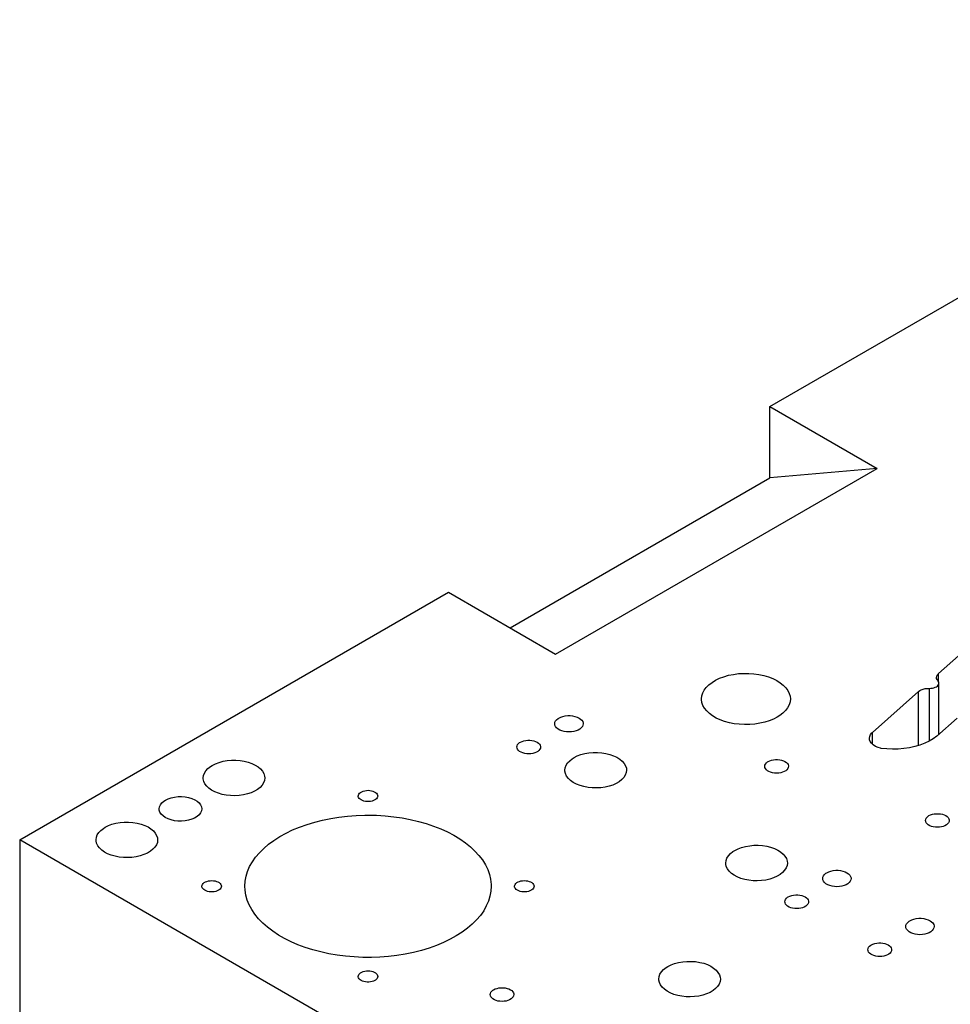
# Model space of a CAD drawing. Header units: inches. Extents: x 3 to 289, y 4 to 291.
# Tile 177 of 256: x 149 to 161, y 115 to 128. Entities that reach past the tile are written whole.
import ezdxf

# ---------------------------------------------------------------- set-up
doc = ezdxf.new("R2010")
doc.units = ezdxf.units.IN
doc.header["$LTSCALE"] = 0.5
doc.header["$MEASUREMENT"] = 0
doc.layers.add('MFB', color=7, linetype='Continuous')

msp = doc.modelspace()

# ---------------------------------------------------------------- linework, layer by layer
at = {"layer": 'MFB', "color": 254, "linetype": 'Continuous'}
for p, q in [((158.98, 122.863), (167.819, 127.967)), ((158.98, 122.863), (160.394, 122.047)), ((158.98, 121.921), (158.98, 122.863)), ((156.152, 119.597), (160.394, 122.047)), ((160.394, 122.047), (158.98, 121.921)), ((155.554, 119.943), (158.98, 121.921)), ((149.081, 117.148), (154.737, 120.414)), ((154.737, 120.414), (156.152, 119.597)), ((161.204, 119.34), (161.688, 119.77)), ((158.216, 119.225), (158.263, 119.253)), ((158.263, 119.253), (158.316, 119.279)), ((158.316, 119.279), (158.373, 119.3)), ((158.373, 119.3), (158.434, 119.318)), ((158.434, 119.318), (158.499, 119.331)), ((158.499, 119.331), (158.565, 119.34)), ((158.565, 119.34), (158.633, 119.344)), ((158.633, 119.344), (158.702, 119.344)), ((158.702, 119.344), (158.77, 119.339)), ((158.77, 119.339), (158.836, 119.33)), ((158.836, 119.33), (158.9, 119.316)), ((158.9, 119.316), (158.961, 119.298)), ((158.961, 119.298), (159.018, 119.276)), ((159.018, 119.276), (159.07, 119.25)), ((159.07, 119.25), (159.117, 119.221)), ((161.178, 119.289), (161.181, 119.305)), ((161.18, 119.277), (161.178, 119.289)), ((161.185, 119.261), (161.18, 119.277)), ((161.181, 119.305), (161.188, 119.321)), ((161.196, 119.246), (161.185, 119.261)), ((161.188, 119.321), (161.2, 119.335)), ((161.202, 119.239), (161.196, 119.246)), ((161.2, 119.335), (161.204, 119.34)), ((161.207, 119.227), (161.202, 119.239)), ((158.094, 119.085), (158.113, 119.123)), ((158.113, 119.123), (158.141, 119.159)), ((158.141, 119.159), (158.175, 119.193)), ((158.175, 119.193), (158.216, 119.225)), ((159.117, 119.221), (159.157, 119.189)), ((159.157, 119.189), (159.19, 119.155)), ((159.19, 119.155), (159.217, 119.118)), ((159.217, 119.118), (159.236, 119.08)), ((160.334, 118.566), (160.94, 119.104)), ((160.94, 119.104), (160.957, 119.117)), ((160.957, 119.117), (160.978, 119.128)), ((160.978, 119.128), (161.002, 119.136)), ((161.002, 119.136), (161.028, 119.143)), ((161.028, 119.143), (161.055, 119.146)), ((161.055, 119.146), (161.083, 119.146)), ((161.083, 119.146), (161.084, 119.146)), ((161.084, 119.146), (161.104, 119.147)), ((161.104, 119.147), (161.125, 119.149)), ((161.125, 119.149), (161.144, 119.154)), ((161.144, 119.154), (161.161, 119.16)), ((161.161, 119.16), (161.177, 119.168)), ((161.177, 119.168), (161.19, 119.177)), ((161.19, 119.177), (161.2, 119.188)), ((161.2, 119.188), (161.206, 119.199)), ((161.206, 119.199), (161.209, 119.211)), ((161.209, 119.215), (161.207, 119.227)), ((161.209, 118.536), (161.209, 119.215)), ((161.209, 119.211), (161.209, 119.215)), ((158.078, 119.007), (158.082, 119.046)), ((158.078, 119), (158.078, 119.007)), ((158.083, 118.961), (158.078, 119)), ((158.082, 119.046), (158.094, 119.085)), ((159.236, 119.08), (159.247, 119.041)), ((159.25, 119.007), (159.246, 118.967)), ((159.247, 119.041), (159.25, 119.007)), ((158.096, 118.922), (158.083, 118.961)), ((158.117, 118.884), (158.096, 118.922)), ((158.146, 118.848), (158.117, 118.884)), ((158.181, 118.815), (158.146, 118.848)), ((159.187, 118.854), (159.152, 118.82)), ((159.214, 118.89), (159.187, 118.854)), ((159.234, 118.928), (159.214, 118.89)), ((159.246, 118.967), (159.234, 118.928)), ((156.144, 118.698), (156.152, 118.716)), ((156.152, 118.716), (156.166, 118.733)), ((156.166, 118.733), (156.185, 118.749)), ((156.185, 118.749), (156.196, 118.755)), ((156.196, 118.755), (156.221, 118.768)), ((156.221, 118.768), (156.249, 118.777)), ((156.249, 118.777), (156.28, 118.784)), ((156.28, 118.784), (156.312, 118.787)), ((156.312, 118.787), (156.345, 118.787)), ((156.345, 118.787), (156.377, 118.784)), ((156.377, 118.784), (156.408, 118.777)), ((156.408, 118.777), (156.436, 118.768)), ((156.436, 118.768), (156.461, 118.755)), ((156.461, 118.755), (156.482, 118.741)), ((156.482, 118.741), (156.498, 118.725)), ((156.498, 118.725), (156.51, 118.707)), ((158.223, 118.783), (158.181, 118.815)), ((158.271, 118.755), (158.223, 118.783)), ((158.325, 118.731), (158.271, 118.755)), ((158.383, 118.71), (158.325, 118.731)), ((158.971, 118.718), (158.911, 118.7)), ((159.027, 118.741), (158.971, 118.718)), ((159.078, 118.767), (159.027, 118.741)), ((159.111, 118.788), (159.078, 118.767)), ((159.152, 118.82), (159.111, 118.788)), ((161.453, 118.753), (161.184, 118.514)), ((156.141, 118.679), (156.144, 118.698)), ((156.144, 118.66), (156.141, 118.679)), ((156.152, 118.642), (156.144, 118.66)), ((156.166, 118.625), (156.152, 118.642)), ((156.185, 118.609), (156.166, 118.625)), ((156.208, 118.596), (156.185, 118.609)), ((156.235, 118.585), (156.208, 118.596)), ((156.264, 118.577), (156.235, 118.585)), ((156.422, 118.585), (156.393, 118.577)), ((156.449, 118.596), (156.422, 118.585)), ((156.472, 118.609), (156.449, 118.596)), ((156.491, 118.625), (156.472, 118.609)), ((156.505, 118.642), (156.491, 118.625)), ((156.513, 118.66), (156.505, 118.642)), ((156.51, 118.707), (156.515, 118.688)), ((156.516, 118.679), (156.513, 118.66)), ((156.515, 118.688), (156.516, 118.679)), ((158.445, 118.693), (158.383, 118.71)), ((158.509, 118.68), (158.445, 118.693)), ((158.576, 118.672), (158.509, 118.68)), ((158.645, 118.668), (158.576, 118.672)), ((158.713, 118.669), (158.645, 118.668)), ((158.781, 118.675), (158.713, 118.669)), ((158.847, 118.685), (158.781, 118.675)), ((158.911, 118.7), (158.847, 118.685)), ((155.709, 118.447), (155.732, 118.455)), ((155.732, 118.455), (155.758, 118.46)), ((155.758, 118.46), (155.785, 118.463)), ((155.785, 118.463), (155.812, 118.463)), ((155.812, 118.463), (155.839, 118.46)), ((155.839, 118.46), (155.864, 118.455)), ((155.864, 118.455), (155.888, 118.447)), ((156.296, 118.572), (156.264, 118.577)), ((156.328, 118.571), (156.296, 118.572)), ((156.361, 118.572), (156.328, 118.571)), ((156.393, 118.577), (156.361, 118.572)), ((160.294, 118.487), (160.297, 118.512)), ((160.295, 118.469), (160.294, 118.487)), ((160.305, 118.445), (160.295, 118.469)), ((160.297, 118.512), (160.309, 118.537)), ((160.309, 118.537), (160.327, 118.559)), ((160.327, 118.559), (160.334, 118.566)), ((161.136, 118.48), (161.082, 118.449)), ((161.184, 118.514), (161.136, 118.48)), ((155.642, 118.373), (155.644, 118.388)), ((155.644, 118.357), (155.642, 118.373)), ((155.644, 118.388), (155.651, 118.404)), ((155.651, 118.342), (155.644, 118.357)), ((155.651, 118.404), (155.663, 118.418)), ((155.663, 118.328), (155.651, 118.342)), ((155.663, 118.418), (155.678, 118.431)), ((155.678, 118.315), (155.663, 118.328)), ((155.678, 118.431), (155.688, 118.437)), ((155.688, 118.437), (155.709, 118.447)), ((155.888, 118.447), (155.909, 118.437)), ((155.909, 118.437), (155.926, 118.425)), ((155.933, 118.328), (155.918, 118.315)), ((155.926, 118.425), (155.94, 118.411)), ((155.945, 118.342), (155.933, 118.328)), ((155.94, 118.411), (155.949, 118.396)), ((155.952, 118.357), (155.945, 118.342)), ((155.949, 118.396), (155.954, 118.381)), ((155.954, 118.373), (155.952, 118.357)), ((155.954, 118.381), (155.954, 118.373)), ((160.321, 118.421), (160.305, 118.445)), ((160.344, 118.4), (160.321, 118.421)), ((160.373, 118.381), (160.344, 118.4)), ((160.408, 118.365), (160.373, 118.381)), ((160.438, 118.356), (160.408, 118.365)), ((160.447, 118.354), (160.438, 118.356)), ((160.522, 118.347), (160.447, 118.354)), ((160.597, 118.344), (160.522, 118.347)), ((160.673, 118.346), (160.597, 118.344)), ((160.748, 118.352), (160.673, 118.346)), ((160.821, 118.363), (160.748, 118.352)), ((160.892, 118.379), (160.821, 118.363)), ((160.96, 118.398), (160.892, 118.379)), ((161.023, 118.422), (160.96, 118.398)), ((161.082, 118.449), (161.023, 118.422)), ((151.764, 118.184), (151.819, 118.193)), ((151.819, 118.193), (151.875, 118.198)), ((151.875, 118.198), (151.932, 118.199)), ((151.932, 118.199), (151.989, 118.195)), ((151.989, 118.195), (152.044, 118.186)), ((155.698, 118.304), (155.678, 118.315)), ((155.72, 118.295), (155.698, 118.304)), ((155.745, 118.288), (155.72, 118.295)), ((155.771, 118.284), (155.745, 118.288)), ((155.798, 118.283), (155.771, 118.284)), ((155.825, 118.284), (155.798, 118.283)), ((155.852, 118.288), (155.825, 118.284)), ((155.876, 118.295), (155.852, 118.288)), ((155.899, 118.304), (155.876, 118.295)), ((155.918, 118.315), (155.899, 118.304)), ((156.338, 118.191), (156.372, 118.218)), ((156.372, 118.218), (156.395, 118.232)), ((156.395, 118.232), (156.438, 118.254)), ((156.438, 118.254), (156.486, 118.272)), ((156.486, 118.272), (156.537, 118.286)), ((156.537, 118.286), (156.592, 118.295)), ((156.592, 118.295), (156.648, 118.3)), ((156.648, 118.3), (156.705, 118.301)), ((156.705, 118.301), (156.762, 118.297)), ((156.762, 118.297), (156.817, 118.288)), ((156.817, 118.288), (156.869, 118.275)), ((156.869, 118.275), (156.917, 118.258)), ((156.917, 118.258), (156.961, 118.237)), ((156.961, 118.237), (157, 118.213)), ((157, 118.213), (157.032, 118.185)), ((158.979, 118.192), (159.002, 118.199)), ((159.002, 118.199), (159.028, 118.205)), ((159.028, 118.205), (159.055, 118.207)), ((159.055, 118.207), (159.082, 118.207)), ((159.082, 118.207), (159.109, 118.205)), ((159.109, 118.205), (159.135, 118.199)), ((159.135, 118.199), (159.158, 118.192)), ((151.538, 118.06), (151.565, 118.089)), ((151.565, 118.089), (151.599, 118.116)), ((151.599, 118.116), (151.622, 118.13)), ((151.622, 118.13), (151.665, 118.152)), ((151.665, 118.152), (151.713, 118.17)), ((151.713, 118.17), (151.764, 118.184)), ((152.044, 118.186), (152.096, 118.173)), ((152.096, 118.173), (152.145, 118.156)), ((152.145, 118.156), (152.189, 118.135)), ((152.189, 118.135), (152.227, 118.111)), ((152.227, 118.111), (152.259, 118.083)), ((152.259, 118.083), (152.285, 118.054)), ((156.276, 118.067), (156.28, 118.099)), ((156.276, 118.054), (156.276, 118.067)), ((156.28, 118.099), (156.292, 118.132)), ((156.292, 118.132), (156.311, 118.162)), ((156.311, 118.162), (156.338, 118.191)), ((157.032, 118.185), (157.058, 118.156)), ((157.058, 118.156), (157.076, 118.125)), ((157.076, 118.125), (157.086, 118.092)), ((157.088, 118.067), (157.084, 118.034)), ((157.086, 118.092), (157.088, 118.067)), ((158.912, 118.118), (158.915, 118.133)), ((158.915, 118.102), (158.912, 118.118)), ((158.915, 118.133), (158.922, 118.148)), ((158.922, 118.087), (158.915, 118.102)), ((158.922, 118.148), (158.933, 118.163)), ((158.933, 118.073), (158.922, 118.087)), ((158.933, 118.163), (158.949, 118.176)), ((158.949, 118.06), (158.933, 118.073)), ((158.949, 118.176), (158.958, 118.181)), ((158.958, 118.181), (158.979, 118.192)), ((159.158, 118.192), (159.179, 118.181)), ((159.179, 118.181), (159.197, 118.169)), ((159.204, 118.073), (159.188, 118.06)), ((159.197, 118.169), (159.21, 118.156)), ((159.215, 118.087), (159.204, 118.073)), ((159.21, 118.156), (159.219, 118.141)), ((159.222, 118.102), (159.215, 118.087)), ((159.219, 118.141), (159.224, 118.125)), ((159.225, 118.118), (159.222, 118.102)), ((159.224, 118.125), (159.225, 118.118)), ((151.503, 117.965), (151.507, 117.997)), ((151.503, 117.952), (151.503, 117.965)), ((151.51, 117.919), (151.503, 117.952)), ((151.507, 117.997), (151.519, 118.029)), ((151.519, 118.029), (151.538, 118.06)), ((152.285, 118.054), (152.303, 118.023)), ((152.303, 118.023), (152.313, 117.99)), ((152.315, 117.965), (152.311, 117.932)), ((152.313, 117.99), (152.315, 117.965)), ((156.283, 118.021), (156.276, 118.054)), ((156.298, 117.99), (156.283, 118.021)), ((156.321, 117.959), (156.298, 117.99)), ((156.35, 117.931), (156.321, 117.959)), ((157.026, 117.942), (156.992, 117.915)), ((157.053, 117.971), (157.026, 117.942)), ((157.072, 118.002), (157.053, 117.971)), ((157.084, 118.034), (157.072, 118.002)), ((158.968, 118.049), (158.949, 118.06)), ((158.99, 118.039), (158.968, 118.049)), ((159.015, 118.033), (158.99, 118.039)), ((159.041, 118.029), (159.015, 118.033)), ((159.069, 118.027), (159.041, 118.029)), ((159.096, 118.029), (159.069, 118.027)), ((159.122, 118.033), (159.096, 118.029)), ((159.147, 118.039), (159.122, 118.033)), ((159.169, 118.049), (159.147, 118.039)), ((159.188, 118.06), (159.169, 118.049)), ((151.525, 117.888), (151.51, 117.919)), ((151.548, 117.857), (151.525, 117.888)), ((151.577, 117.829), (151.548, 117.857)), ((151.613, 117.804), (151.577, 117.829)), ((151.655, 117.781), (151.613, 117.804)), ((152.219, 117.813), (152.18, 117.79)), ((152.253, 117.84), (152.219, 117.813)), ((152.28, 117.869), (152.253, 117.84)), ((152.299, 117.9), (152.28, 117.869)), ((152.311, 117.932), (152.299, 117.9)), ((156.386, 117.906), (156.35, 117.931)), ((156.428, 117.883), (156.386, 117.906)), ((156.475, 117.865), (156.428, 117.883)), ((156.526, 117.85), (156.475, 117.865)), ((156.58, 117.84), (156.526, 117.85)), ((156.636, 117.834), (156.58, 117.84)), ((156.693, 117.832), (156.636, 117.834)), ((156.75, 117.835), (156.693, 117.832)), ((156.805, 117.843), (156.75, 117.835)), ((156.858, 117.855), (156.805, 117.843)), ((156.907, 117.871), (156.858, 117.855)), ((156.953, 117.892), (156.907, 117.871)), ((156.992, 117.915), (156.953, 117.892)), ((151.003, 117.671), (151.039, 117.689)), ((151.039, 117.689), (151.08, 117.703)), ((151.08, 117.703), (151.124, 117.712)), ((151.124, 117.712), (151.171, 117.718)), ((151.171, 117.718), (151.218, 117.718)), ((151.218, 117.718), (151.265, 117.714)), ((151.265, 117.714), (151.31, 117.706)), ((151.31, 117.706), (151.352, 117.693)), ((151.352, 117.693), (151.39, 117.677)), ((151.39, 117.677), (151.423, 117.657)), ((151.702, 117.763), (151.655, 117.781)), ((151.753, 117.748), (151.702, 117.763)), ((151.807, 117.737), (151.753, 117.748)), ((151.863, 117.731), (151.807, 117.737)), ((151.92, 117.73), (151.863, 117.731)), ((151.977, 117.733), (151.92, 117.73)), ((152.032, 117.741), (151.977, 117.733)), ((152.085, 117.753), (152.032, 117.741)), ((152.135, 117.769), (152.085, 117.753)), ((152.18, 117.79), (152.135, 117.769)), ((153.548, 117.726), (153.55, 117.739)), ((153.549, 117.72), (153.548, 117.726)), ((153.553, 117.707), (153.549, 117.72)), ((153.55, 117.739), (153.556, 117.752)), ((153.56, 117.695), (153.553, 117.707)), ((153.556, 117.752), (153.566, 117.764)), ((153.572, 117.684), (153.56, 117.695)), ((153.566, 117.764), (153.578, 117.774)), ((153.586, 117.674), (153.572, 117.684)), ((153.578, 117.774), (153.594, 117.783)), ((153.603, 117.666), (153.586, 117.674)), ((153.594, 117.783), (153.613, 117.791)), ((153.613, 117.791), (153.633, 117.796)), ((153.633, 117.796), (153.655, 117.799)), ((153.655, 117.799), (153.677, 117.801)), ((153.677, 117.801), (153.699, 117.799)), ((153.699, 117.799), (153.721, 117.796)), ((153.721, 117.796), (153.741, 117.791)), ((153.741, 117.791), (153.759, 117.783)), ((153.768, 117.674), (153.751, 117.666)), ((153.759, 117.783), (153.775, 117.774)), ((153.775, 117.679), (153.768, 117.674)), ((153.775, 117.774), (153.788, 117.764)), ((153.788, 117.689), (153.775, 117.679)), ((153.788, 117.764), (153.798, 117.752)), ((153.798, 117.701), (153.788, 117.689)), ((153.798, 117.752), (153.803, 117.739)), ((153.803, 117.714), (153.798, 117.701)), ((153.803, 117.739), (153.805, 117.726)), ((153.805, 117.726), (153.803, 117.714)), ((150.921, 117.556), (150.925, 117.584)), ((150.922, 117.539), (150.921, 117.556)), ((150.925, 117.584), (150.937, 117.61)), ((150.937, 117.61), (150.956, 117.635)), ((150.956, 117.635), (150.982, 117.658)), ((150.982, 117.658), (151.003, 117.671)), ((151.423, 117.657), (151.449, 117.634)), ((151.449, 117.634), (151.468, 117.609)), ((151.468, 117.609), (151.479, 117.583)), ((151.479, 117.583), (151.483, 117.556)), ((151.483, 117.556), (151.479, 117.529)), ((153.623, 117.659), (153.603, 117.666)), ((153.644, 117.655), (153.623, 117.659)), ((153.666, 117.653), (153.644, 117.655)), ((153.688, 117.653), (153.666, 117.653)), ((153.71, 117.655), (153.688, 117.653)), ((153.731, 117.659), (153.71, 117.655)), ((153.751, 117.666), (153.731, 117.659)), ((150.931, 117.512), (150.922, 117.539)), ((150.948, 117.487), (150.931, 117.512)), ((150.972, 117.463), (150.948, 117.487)), ((151.002, 117.442), (150.972, 117.463)), ((151.038, 117.424), (151.002, 117.442)), ((151.079, 117.41), (151.038, 117.424)), ((151.351, 117.419), (151.309, 117.406)), ((151.389, 117.435), (151.351, 117.419)), ((151.422, 117.455), (151.389, 117.435)), ((151.448, 117.478), (151.422, 117.455)), ((151.467, 117.503), (151.448, 117.478)), ((151.479, 117.529), (151.467, 117.503)), ((153.077, 117.408), (153.185, 117.43)), ((153.185, 117.43), (153.294, 117.447)), ((153.294, 117.447), (153.406, 117.461)), ((153.406, 117.461), (153.519, 117.469)), ((153.519, 117.469), (153.633, 117.474)), ((153.633, 117.474), (153.677, 117.474)), ((153.677, 117.474), (153.791, 117.472)), ((153.791, 117.472), (153.904, 117.465)), ((153.904, 117.465), (154.016, 117.453)), ((154.016, 117.453), (154.127, 117.437)), ((154.127, 117.437), (154.235, 117.417)), ((154.235, 117.417), (154.341, 117.392)), ((161.034, 117.403), (161.036, 117.419)), ((161.036, 117.419), (161.043, 117.434)), ((161.043, 117.434), (161.055, 117.448)), ((161.055, 117.448), (161.07, 117.461)), ((161.07, 117.461), (161.079, 117.467)), ((161.079, 117.467), (161.1, 117.477)), ((161.1, 117.477), (161.124, 117.485)), ((161.124, 117.485), (161.149, 117.49)), ((161.149, 117.49), (161.176, 117.493)), ((161.176, 117.493), (161.203, 117.493)), ((161.203, 117.493), (161.23, 117.49)), ((161.23, 117.49), (161.256, 117.485)), ((161.256, 117.485), (161.279, 117.477)), ((161.279, 117.477), (161.3, 117.467)), ((161.3, 117.467), (161.318, 117.455)), ((161.318, 117.455), (161.331, 117.441)), ((161.331, 117.441), (161.341, 117.427)), ((161.341, 117.427), (161.345, 117.411)), ((150.151, 117.273), (150.185, 117.299)), ((150.185, 117.299), (150.208, 117.314)), ((150.208, 117.314), (150.251, 117.335)), ((150.251, 117.335), (150.298, 117.353)), ((150.298, 117.353), (150.35, 117.367)), ((150.35, 117.367), (150.405, 117.377)), ((150.405, 117.377), (150.461, 117.382)), ((150.461, 117.382), (150.518, 117.382)), ((150.518, 117.382), (150.574, 117.378)), ((150.574, 117.378), (150.629, 117.369)), ((150.629, 117.369), (150.682, 117.356)), ((150.682, 117.356), (150.73, 117.339)), ((150.73, 117.339), (150.774, 117.318)), ((150.774, 117.318), (150.813, 117.294)), ((150.813, 117.294), (150.845, 117.267)), ((151.123, 117.4), (151.079, 117.41)), ((151.169, 117.395), (151.123, 117.4)), ((151.217, 117.394), (151.169, 117.395)), ((151.264, 117.398), (151.217, 117.394)), ((151.309, 117.406), (151.264, 117.398)), ((152.682, 117.278), (152.775, 117.316)), ((152.775, 117.316), (152.872, 117.351)), ((152.872, 117.351), (152.973, 117.381)), ((152.973, 117.381), (153.077, 117.408)), ((154.341, 117.392), (154.443, 117.363)), ((154.443, 117.363), (154.542, 117.33)), ((154.542, 117.33), (154.636, 117.293)), ((154.636, 117.293), (154.726, 117.252)), ((161.036, 117.388), (161.034, 117.403)), ((161.043, 117.372), (161.036, 117.388)), ((161.055, 117.358), (161.043, 117.372)), ((161.07, 117.345), (161.055, 117.358)), ((161.089, 117.334), (161.07, 117.345)), ((161.112, 117.325), (161.089, 117.334)), ((161.136, 117.318), (161.112, 117.325)), ((161.163, 117.314), (161.136, 117.318)), ((161.19, 117.313), (161.163, 117.314)), ((161.217, 117.314), (161.19, 117.313)), ((161.243, 117.318), (161.217, 117.314)), ((161.268, 117.325), (161.243, 117.318)), ((161.29, 117.334), (161.268, 117.325)), ((161.31, 117.345), (161.29, 117.334)), ((161.325, 117.358), (161.31, 117.345)), ((161.337, 117.372), (161.325, 117.358)), ((161.344, 117.388), (161.337, 117.372)), ((161.346, 117.403), (161.344, 117.388)), ((161.345, 117.411), (161.346, 117.403)), ((150.089, 117.148), (150.093, 117.181)), ((150.093, 117.181), (150.105, 117.213)), ((150.105, 117.213), (150.124, 117.244)), ((150.124, 117.244), (150.151, 117.273)), ((150.845, 117.267), (150.87, 117.237)), ((150.87, 117.237), (150.888, 117.206)), ((150.888, 117.206), (150.899, 117.174)), ((150.899, 117.174), (150.901, 117.148)), ((152.436, 117.141), (152.512, 117.19)), ((152.512, 117.19), (152.595, 117.236)), ((152.595, 117.236), (152.682, 117.278)), ((154.726, 117.252), (154.81, 117.208)), ((154.81, 117.208), (154.889, 117.16)), ((154.889, 117.16), (154.962, 117.11)), ((170.647, 104.697), (149.081, 117.148)), ((149.081, 117.148), (149.081, 114.699)), ((150.089, 117.135), (150.089, 117.148)), ((150.096, 117.103), (150.089, 117.135)), ((150.111, 117.071), (150.096, 117.103)), ((150.134, 117.041), (150.111, 117.071)), ((150.163, 117.013), (150.134, 117.041)), ((150.839, 117.023), (150.805, 116.997)), ((150.866, 117.052), (150.839, 117.023)), ((150.885, 117.083), (150.866, 117.052)), ((150.897, 117.115), (150.885, 117.083)), ((150.901, 117.148), (150.897, 117.115)), ((152.244, 116.978), (152.301, 117.035)), ((152.301, 117.035), (152.365, 117.09)), ((152.365, 117.09), (152.436, 117.141)), ((154.962, 117.11), (155.029, 117.056)), ((155.029, 117.056), (155.088, 117)), ((158.516, 117.008), (158.559, 117.029)), ((158.559, 117.029), (158.607, 117.047)), ((158.607, 117.047), (158.659, 117.061)), ((158.659, 117.061), (158.713, 117.071)), ((158.713, 117.071), (158.769, 117.076)), ((158.769, 117.076), (158.826, 117.076)), ((158.826, 117.076), (158.883, 117.072)), ((158.883, 117.072), (158.938, 117.063)), ((158.938, 117.063), (158.99, 117.05)), ((158.99, 117.05), (159.039, 117.033)), ((159.039, 117.033), (159.083, 117.012)), ((150.199, 116.987), (150.163, 117.013)), ((150.241, 116.965), (150.199, 116.987)), ((150.288, 116.946), (150.241, 116.965)), ((150.339, 116.931), (150.288, 116.946)), ((150.393, 116.921), (150.339, 116.931)), ((150.449, 116.915), (150.393, 116.921)), ((150.506, 116.914), (150.449, 116.915)), ((150.562, 116.917), (150.506, 116.914)), ((150.618, 116.924), (150.562, 116.917)), ((150.671, 116.937), (150.618, 116.924)), ((150.72, 116.953), (150.671, 116.937)), ((150.765, 116.973), (150.72, 116.953)), ((150.805, 116.997), (150.765, 116.973)), ((152.151, 116.858), (152.194, 116.919)), ((152.194, 116.919), (152.244, 116.978)), ((155.088, 117), (155.141, 116.942)), ((155.141, 116.942), (155.187, 116.882)), ((158.401, 116.875), (158.413, 116.907)), ((158.413, 116.907), (158.433, 116.938)), ((158.433, 116.938), (158.459, 116.967)), ((158.459, 116.967), (158.493, 116.993)), ((158.493, 116.993), (158.516, 117.008)), ((159.083, 117.012), (159.121, 116.988)), ((159.121, 116.988), (159.154, 116.961)), ((159.154, 116.961), (159.179, 116.931)), ((159.179, 116.931), (159.197, 116.9)), ((159.197, 116.9), (159.207, 116.868)), ((152.088, 116.732), (152.115, 116.796)), ((152.115, 116.796), (152.151, 116.858)), ((155.187, 116.882), (155.225, 116.82)), ((155.225, 116.82), (155.256, 116.756)), ((158.397, 116.842), (158.401, 116.875)), ((158.398, 116.829), (158.397, 116.842)), ((158.405, 116.797), (158.398, 116.829)), ((158.42, 116.765), (158.405, 116.797)), ((158.442, 116.735), (158.42, 116.765)), ((159.194, 116.777), (159.174, 116.746)), ((159.206, 116.809), (159.194, 116.777)), ((159.21, 116.842), (159.206, 116.809)), ((159.207, 116.868), (159.21, 116.842)), ((152.056, 116.601), (152.068, 116.667)), ((152.068, 116.667), (152.088, 116.732)), ((155.256, 116.756), (155.279, 116.692)), ((155.279, 116.692), (155.294, 116.627)), ((158.472, 116.706), (158.442, 116.735)), ((158.508, 116.681), (158.472, 116.706)), ((158.55, 116.659), (158.508, 116.681)), ((158.596, 116.64), (158.55, 116.659)), ((158.647, 116.625), (158.596, 116.64)), ((159.029, 116.647), (158.979, 116.63)), ((159.074, 116.667), (159.029, 116.647)), ((159.114, 116.69), (159.074, 116.667)), ((159.147, 116.717), (159.114, 116.69)), ((159.174, 116.746), (159.147, 116.717)), ((159.677, 116.638), (159.679, 116.657)), ((159.679, 116.619), (159.677, 116.638)), ((159.679, 116.657), (159.688, 116.675)), ((159.688, 116.675), (159.702, 116.692)), ((159.702, 116.692), (159.72, 116.707)), ((159.72, 116.707), (159.731, 116.714)), ((159.731, 116.714), (159.756, 116.726)), ((159.756, 116.726), (159.785, 116.736)), ((159.785, 116.736), (159.815, 116.742)), ((159.815, 116.742), (159.848, 116.746)), ((159.848, 116.746), (159.88, 116.746)), ((159.88, 116.746), (159.913, 116.742)), ((159.913, 116.742), (159.943, 116.736)), ((159.943, 116.736), (159.972, 116.726)), ((159.972, 116.726), (159.997, 116.714)), ((159.997, 116.714), (160.018, 116.7)), ((160.018, 116.7), (160.034, 116.683)), ((160.034, 116.683), (160.045, 116.666)), ((160.045, 116.666), (160.051, 116.647)), ((160.052, 116.638), (160.049, 116.619)), ((160.051, 116.647), (160.052, 116.638)), ((151.486, 116.536), (151.488, 116.549)), ((151.486, 116.529), (151.486, 116.536)), ((151.49, 116.516), (151.486, 116.529)), ((151.488, 116.549), (151.494, 116.561)), ((151.498, 116.504), (151.49, 116.516)), ((151.494, 116.561), (151.503, 116.573)), ((151.509, 116.493), (151.498, 116.504)), ((151.503, 116.573), (151.516, 116.583)), ((151.516, 116.583), (151.532, 116.592)), ((151.532, 116.592), (151.55, 116.6)), ((151.55, 116.6), (151.57, 116.605)), ((151.57, 116.605), (151.592, 116.609)), ((151.592, 116.609), (151.614, 116.61)), ((151.614, 116.61), (151.637, 116.609)), ((151.637, 116.609), (151.658, 116.605)), ((151.658, 116.605), (151.679, 116.6)), ((151.679, 116.6), (151.697, 116.592)), ((151.697, 116.592), (151.713, 116.583)), ((151.713, 116.583), (151.726, 116.573)), ((151.726, 116.573), (151.735, 116.561)), ((151.735, 116.51), (151.726, 116.499)), ((151.735, 116.561), (151.741, 116.549)), ((151.741, 116.523), (151.735, 116.51)), ((151.741, 116.549), (151.743, 116.536)), ((151.743, 116.536), (151.741, 116.523)), ((152.052, 116.536), (152.056, 116.601)), ((152.054, 116.485), (152.052, 116.536)), ((155.294, 116.627), (155.301, 116.561)), ((155.302, 116.536), (155.298, 116.47)), ((155.301, 116.561), (155.302, 116.536)), ((155.611, 116.536), (155.613, 116.549)), ((155.611, 116.529), (155.611, 116.536)), ((155.615, 116.516), (155.611, 116.529)), ((155.613, 116.549), (155.619, 116.561)), ((155.623, 116.504), (155.615, 116.516)), ((155.619, 116.561), (155.628, 116.573)), ((155.634, 116.493), (155.623, 116.504)), ((155.628, 116.573), (155.641, 116.583)), ((155.641, 116.583), (155.657, 116.592)), ((155.657, 116.592), (155.675, 116.6)), ((155.675, 116.6), (155.695, 116.605)), ((155.695, 116.605), (155.717, 116.609)), ((155.717, 116.609), (155.739, 116.61)), ((155.739, 116.61), (155.762, 116.609)), ((155.762, 116.609), (155.783, 116.605)), ((155.783, 116.605), (155.804, 116.6)), ((155.804, 116.6), (155.822, 116.592)), ((155.822, 116.592), (155.838, 116.583)), ((155.838, 116.583), (155.851, 116.573)), ((155.851, 116.573), (155.86, 116.561)), ((155.86, 116.51), (155.851, 116.499)), ((155.86, 116.561), (155.866, 116.549)), ((155.866, 116.523), (155.86, 116.51)), ((155.866, 116.549), (155.868, 116.536)), ((155.868, 116.536), (155.866, 116.523)), ((158.701, 116.615), (158.647, 116.625)), ((158.757, 116.609), (158.701, 116.615)), ((158.814, 116.607), (158.757, 116.609)), ((158.871, 116.611), (158.814, 116.607)), ((158.926, 116.618), (158.871, 116.611)), ((158.979, 116.63), (158.926, 116.618)), ((159.688, 116.601), (159.679, 116.619)), ((159.702, 116.584), (159.688, 116.601)), ((159.72, 116.568), (159.702, 116.584)), ((159.743, 116.555), (159.72, 116.568)), ((159.77, 116.544), (159.743, 116.555)), ((159.8, 116.536), (159.77, 116.544)), ((159.831, 116.531), (159.8, 116.536)), ((159.864, 116.529), (159.831, 116.531)), ((159.897, 116.531), (159.864, 116.529)), ((159.928, 116.536), (159.897, 116.531)), ((159.958, 116.544), (159.928, 116.536)), ((159.985, 116.555), (159.958, 116.544)), ((160.008, 116.568), (159.985, 116.555)), ((160.026, 116.584), (160.008, 116.568)), ((160.04, 116.601), (160.026, 116.584)), ((160.049, 116.619), (160.04, 116.601)), ((151.523, 116.483), (151.509, 116.493)), ((151.541, 116.475), (151.523, 116.483)), ((151.56, 116.468), (151.541, 116.475)), ((151.581, 116.464), (151.56, 116.468)), ((151.603, 116.462), (151.581, 116.464)), ((151.626, 116.462), (151.603, 116.462)), ((151.648, 116.464), (151.626, 116.462)), ((151.669, 116.468), (151.648, 116.464)), ((151.688, 116.475), (151.669, 116.468)), ((151.705, 116.483), (151.688, 116.475)), ((151.713, 116.488), (151.705, 116.483)), ((151.726, 116.499), (151.713, 116.488)), ((152.064, 116.419), (152.054, 116.485)), ((152.082, 116.354), (152.064, 116.419)), ((155.286, 116.404), (155.266, 116.34)), ((155.298, 116.47), (155.286, 116.404)), ((155.648, 116.483), (155.634, 116.493)), ((155.666, 116.475), (155.648, 116.483)), ((155.685, 116.468), (155.666, 116.475)), ((155.706, 116.464), (155.685, 116.468)), ((155.728, 116.462), (155.706, 116.464)), ((155.751, 116.462), (155.728, 116.462)), ((155.773, 116.464), (155.751, 116.462)), ((155.794, 116.468), (155.773, 116.464)), ((155.813, 116.475), (155.794, 116.468)), ((155.83, 116.483), (155.813, 116.475)), ((155.838, 116.488), (155.83, 116.483)), ((155.851, 116.499), (155.838, 116.488)), ((159.187, 116.362), (159.198, 116.377)), ((159.198, 116.377), (159.214, 116.39)), ((159.214, 116.39), (159.223, 116.395)), ((159.223, 116.395), (159.244, 116.405)), ((159.244, 116.405), (159.268, 116.413)), ((159.268, 116.413), (159.293, 116.419)), ((159.293, 116.419), (159.32, 116.421)), ((159.32, 116.421), (159.347, 116.421)), ((159.347, 116.421), (159.374, 116.419)), ((159.374, 116.419), (159.4, 116.413)), ((159.4, 116.413), (159.423, 116.405)), ((159.423, 116.405), (159.444, 116.395)), ((159.444, 116.395), (159.462, 116.383)), ((159.462, 116.383), (159.475, 116.37)), ((152.108, 116.29), (152.082, 116.354)), ((152.142, 116.227), (152.108, 116.29)), ((155.238, 116.276), (155.203, 116.213)), ((155.266, 116.34), (155.238, 116.276)), ((159.177, 116.332), (159.18, 116.347)), ((159.18, 116.316), (159.177, 116.332)), ((159.18, 116.347), (159.187, 116.362)), ((159.187, 116.301), (159.18, 116.316)), ((159.198, 116.286), (159.187, 116.301)), ((159.214, 116.274), (159.198, 116.286)), ((159.233, 116.262), (159.214, 116.274)), ((159.256, 116.253), (159.233, 116.262)), ((159.28, 116.247), (159.256, 116.253)), ((159.307, 116.243), (159.28, 116.247)), ((159.387, 116.247), (159.361, 116.243)), ((159.412, 116.253), (159.387, 116.247)), ((159.434, 116.262), (159.412, 116.253)), ((159.453, 116.274), (159.434, 116.262)), ((159.469, 116.286), (159.453, 116.274)), ((159.481, 116.301), (159.469, 116.286)), ((159.475, 116.37), (159.485, 116.355)), ((159.488, 116.316), (159.481, 116.301)), ((159.485, 116.355), (159.489, 116.339)), ((159.49, 116.332), (159.488, 116.316)), ((159.489, 116.339), (159.49, 116.332)), ((152.183, 116.166), (152.142, 116.227)), ((152.232, 116.106), (152.183, 116.166)), ((155.16, 116.152), (155.11, 116.093)), ((155.203, 116.213), (155.16, 116.152)), ((159.334, 116.241), (159.307, 116.243)), ((159.361, 116.243), (159.334, 116.241)), ((152.288, 116.049), (152.232, 116.106)), ((152.35, 115.994), (152.288, 116.049)), ((152.419, 115.942), (152.35, 115.994)), ((155.052, 116.036), (154.988, 115.982)), ((155.11, 116.093), (155.052, 116.036)), ((160.773, 116.005), (160.775, 116.024)), ((160.775, 115.986), (160.773, 116.005)), ((160.775, 116.024), (160.784, 116.042)), ((160.784, 115.968), (160.775, 115.986)), ((160.784, 116.042), (160.798, 116.059)), ((160.798, 116.059), (160.816, 116.075)), ((160.816, 116.075), (160.827, 116.081)), ((160.827, 116.081), (160.852, 116.094)), ((160.852, 116.094), (160.881, 116.103)), ((160.881, 116.103), (160.912, 116.11)), ((160.912, 116.11), (160.944, 116.113)), ((160.944, 116.113), (160.976, 116.113)), ((160.976, 116.113), (161.009, 116.11)), ((161.009, 116.11), (161.039, 116.103)), ((161.039, 116.103), (161.068, 116.094)), ((161.068, 116.094), (161.093, 116.081)), ((161.093, 116.081), (161.114, 116.067)), ((161.114, 116.067), (161.13, 116.051)), ((161.13, 116.051), (161.141, 116.033)), ((161.145, 115.986), (161.136, 115.968)), ((161.141, 116.033), (161.147, 116.014)), ((161.148, 116.005), (161.145, 115.986)), ((161.147, 116.014), (161.148, 116.005)), ((152.494, 115.892), (152.419, 115.942)), ((152.575, 115.846), (152.494, 115.892)), ((154.841, 115.881), (154.759, 115.836)), ((154.918, 115.93), (154.841, 115.881)), ((154.988, 115.982), (154.918, 115.93)), ((160.798, 115.951), (160.784, 115.968)), ((160.816, 115.935), (160.798, 115.951)), ((160.84, 115.922), (160.816, 115.935)), ((160.866, 115.911), (160.84, 115.922)), ((160.896, 115.903), (160.866, 115.911)), ((160.927, 115.898), (160.896, 115.903)), ((160.96, 115.897), (160.927, 115.898)), ((160.993, 115.898), (160.96, 115.897)), ((161.024, 115.903), (160.993, 115.898)), ((161.054, 115.911), (161.024, 115.903)), ((161.081, 115.922), (161.054, 115.911)), ((161.104, 115.935), (161.081, 115.922)), ((161.122, 115.951), (161.104, 115.935)), ((161.136, 115.968), (161.122, 115.951)), ((152.662, 115.803), (152.575, 115.846)), ((152.753, 115.764), (152.662, 115.803)), ((152.849, 115.728), (152.753, 115.764)), ((152.949, 115.697), (152.849, 115.728)), ((154.579, 115.755), (154.482, 115.721)), ((154.671, 115.794), (154.579, 115.755)), ((154.759, 115.836), (154.671, 115.794)), ((160.276, 115.714), (160.283, 115.73)), ((160.283, 115.73), (160.294, 115.744)), ((160.294, 115.744), (160.31, 115.757)), ((160.31, 115.757), (160.319, 115.763)), ((160.319, 115.763), (160.34, 115.773)), ((160.34, 115.773), (160.364, 115.781)), ((160.364, 115.781), (160.389, 115.786)), ((160.389, 115.786), (160.416, 115.789)), ((160.416, 115.789), (160.443, 115.789)), ((160.443, 115.789), (160.47, 115.786)), ((160.47, 115.786), (160.496, 115.781)), ((160.496, 115.781), (160.519, 115.773)), ((160.519, 115.773), (160.54, 115.763)), ((160.54, 115.763), (160.558, 115.751)), ((160.558, 115.751), (160.571, 115.737)), ((160.571, 115.737), (160.581, 115.722)), ((153.053, 115.669), (152.949, 115.697)), ((153.16, 115.646), (153.053, 115.669)), ((153.269, 115.627), (153.16, 115.646)), ((153.38, 115.613), (153.269, 115.627)), ((153.493, 115.603), (153.38, 115.613)), ((153.607, 115.598), (153.493, 115.603)), ((153.721, 115.598), (153.607, 115.598)), ((153.835, 115.602), (153.721, 115.598)), ((153.948, 115.611), (153.835, 115.602)), ((154.059, 115.624), (153.948, 115.611)), ((154.169, 115.642), (154.059, 115.624)), ((154.276, 115.664), (154.169, 115.642)), ((154.381, 115.69), (154.276, 115.664)), ((154.482, 115.721), (154.381, 115.69)), ((160.273, 115.699), (160.276, 115.714)), ((160.276, 115.683), (160.273, 115.699)), ((160.283, 115.668), (160.276, 115.683)), ((160.294, 115.654), (160.283, 115.668)), ((160.31, 115.641), (160.294, 115.654)), ((160.329, 115.63), (160.31, 115.641)), ((160.352, 115.621), (160.329, 115.63)), ((160.376, 115.614), (160.352, 115.621)), ((160.403, 115.61), (160.376, 115.614)), ((160.43, 115.609), (160.403, 115.61)), ((160.457, 115.61), (160.43, 115.609)), ((160.483, 115.614), (160.457, 115.61)), ((160.508, 115.621), (160.483, 115.614)), ((160.53, 115.63), (160.508, 115.621)), ((160.549, 115.641), (160.53, 115.63)), ((160.565, 115.654), (160.549, 115.641)), ((160.577, 115.668), (160.565, 115.654)), ((160.584, 115.683), (160.577, 115.668)), ((160.581, 115.722), (160.585, 115.707)), ((160.586, 115.699), (160.584, 115.683)), ((160.585, 115.707), (160.586, 115.699)), ((157.609, 115.462), (157.632, 115.477)), ((157.632, 115.477), (157.675, 115.498)), ((157.675, 115.498), (157.723, 115.516)), ((157.723, 115.516), (157.775, 115.53)), ((157.775, 115.53), (157.829, 115.54)), ((157.829, 115.54), (157.886, 115.545)), ((157.886, 115.545), (157.943, 115.545)), ((157.943, 115.545), (157.999, 115.541)), ((157.999, 115.541), (158.054, 115.532)), ((158.054, 115.532), (158.106, 115.519)), ((158.106, 115.519), (158.155, 115.502)), ((158.155, 115.502), (158.199, 115.481)), ((158.199, 115.481), (158.237, 115.457)), ((153.548, 115.345), (153.55, 115.358)), ((153.549, 115.338), (153.548, 115.345)), ((153.553, 115.326), (153.549, 115.338)), ((153.55, 115.358), (153.556, 115.37)), ((153.556, 115.37), (153.566, 115.382)), ((153.566, 115.382), (153.578, 115.393)), ((153.578, 115.393), (153.594, 115.402)), ((153.594, 115.402), (153.613, 115.409)), ((153.613, 115.409), (153.633, 115.415)), ((153.633, 115.415), (153.655, 115.418)), ((153.655, 115.418), (153.677, 115.419)), ((153.677, 115.419), (153.699, 115.418)), ((153.699, 115.418), (153.721, 115.415)), ((153.721, 115.415), (153.741, 115.409)), ((153.741, 115.409), (153.759, 115.402)), ((153.759, 115.402), (153.775, 115.393)), ((153.775, 115.393), (153.788, 115.382)), ((153.788, 115.382), (153.798, 115.37)), ((153.798, 115.37), (153.803, 115.358)), ((153.803, 115.358), (153.805, 115.345)), ((153.805, 115.345), (153.803, 115.332)), ((157.513, 115.311), (157.517, 115.344)), ((157.517, 115.344), (157.529, 115.376)), ((157.529, 115.376), (157.549, 115.407)), ((157.549, 115.407), (157.576, 115.436)), ((157.576, 115.436), (157.609, 115.462)), ((158.237, 115.457), (158.27, 115.43)), ((158.27, 115.43), (158.295, 115.4)), ((158.295, 115.4), (158.313, 115.369)), ((158.313, 115.369), (158.323, 115.337)), ((158.323, 115.337), (158.326, 115.311)), ((153.56, 115.314), (153.553, 115.326)), ((153.572, 115.302), (153.56, 115.314)), ((153.586, 115.292), (153.572, 115.302)), ((153.603, 115.284), (153.586, 115.292)), ((153.623, 115.278), (153.603, 115.284)), ((153.644, 115.273), (153.623, 115.278)), ((153.666, 115.271), (153.644, 115.273)), ((153.688, 115.271), (153.666, 115.271)), ((153.71, 115.273), (153.688, 115.271)), ((153.731, 115.278), (153.71, 115.273)), ((153.751, 115.284), (153.731, 115.278)), ((153.768, 115.292), (153.751, 115.284)), ((153.775, 115.297), (153.768, 115.292)), ((153.788, 115.308), (153.775, 115.297)), ((153.798, 115.32), (153.788, 115.308)), ((153.803, 115.332), (153.798, 115.32)), ((157.514, 115.298), (157.513, 115.311)), ((157.521, 115.266), (157.514, 115.298)), ((157.536, 115.234), (157.521, 115.266)), ((157.558, 115.204), (157.536, 115.234)), ((158.29, 115.215), (158.263, 115.186)), ((158.31, 115.246), (158.29, 115.215)), ((158.322, 115.278), (158.31, 115.246)), ((158.326, 115.311), (158.322, 115.278)), ((155.288, 115.107), (155.291, 115.122)), ((155.291, 115.091), (155.288, 115.107)), ((155.291, 115.122), (155.298, 115.138)), ((155.298, 115.076), (155.291, 115.091)), ((155.298, 115.138), (155.309, 115.152)), ((155.309, 115.062), (155.298, 115.076)), ((155.309, 115.152), (155.325, 115.165)), ((155.325, 115.165), (155.334, 115.171)), ((155.334, 115.171), (155.355, 115.181)), ((155.355, 115.181), (155.379, 115.189)), ((155.379, 115.189), (155.404, 115.194)), ((155.404, 115.194), (155.431, 115.197)), ((155.431, 115.197), (155.458, 115.197)), ((155.458, 115.197), (155.485, 115.194)), ((155.485, 115.194), (155.511, 115.189)), ((155.511, 115.189), (155.534, 115.181)), ((155.534, 115.181), (155.555, 115.171)), ((155.555, 115.171), (155.573, 115.159)), ((155.573, 115.159), (155.586, 115.145)), ((155.591, 115.076), (155.58, 115.062)), ((155.586, 115.145), (155.596, 115.13)), ((155.598, 115.091), (155.591, 115.076)), ((155.596, 115.13), (155.6, 115.115)), ((155.601, 115.107), (155.598, 115.091)), ((155.6, 115.115), (155.601, 115.107)), ((157.588, 115.176), (157.558, 115.204)), ((157.624, 115.15), (157.588, 115.176)), ((157.666, 115.128), (157.624, 115.15)), ((157.712, 115.109), (157.666, 115.128)), ((157.763, 115.094), (157.712, 115.109)), ((157.817, 115.084), (157.763, 115.094)), ((157.873, 115.078), (157.817, 115.084)), ((157.93, 115.076), (157.873, 115.078)), ((157.987, 115.08), (157.93, 115.076)), ((158.042, 115.087), (157.987, 115.08)), ((158.095, 115.1), (158.042, 115.087)), ((158.145, 115.116), (158.095, 115.1)), ((158.19, 115.136), (158.145, 115.116)), ((158.23, 115.16), (158.19, 115.136)), ((158.263, 115.186), (158.23, 115.16)), ((155.325, 115.049), (155.309, 115.062)), ((155.344, 115.038), (155.325, 115.049)), ((155.366, 115.029), (155.344, 115.038)), ((155.391, 115.022), (155.366, 115.029)), ((155.417, 115.018), (155.391, 115.022)), ((155.445, 115.017), (155.417, 115.018)), ((155.472, 115.018), (155.445, 115.017)), ((155.498, 115.022), (155.472, 115.018)), ((155.523, 115.029), (155.498, 115.022)), ((155.545, 115.038), (155.523, 115.029)), ((155.564, 115.049), (155.545, 115.038)), ((155.58, 115.062), (155.564, 115.049))]:
    msp.add_line(p, q, dxfattribs=at)
at = {"layer": 'MFB', "color": 4, "linetype": 'Continuous'}
for p, q in [((161.204, 119.235), (161.204, 119.34)), ((160.94, 118.392), (160.94, 119.104)), ((161.084, 118.45), (161.084, 119.146)), ((160.334, 118.408), (160.334, 118.566))]:
    msp.add_line(p, q, dxfattribs=at)

doc.saveas('drawing.dxf')
